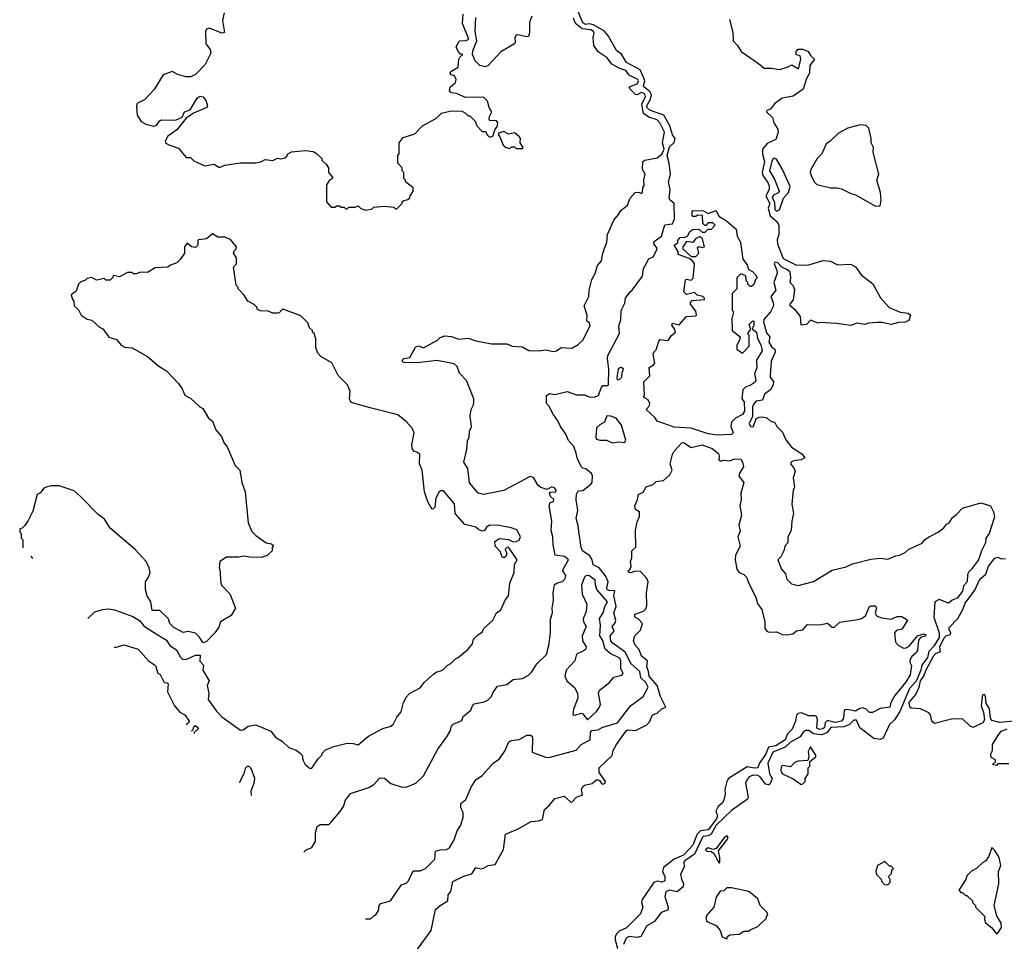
# Model space of a CAD drawing. Extents: x 1861455 to 2058065, y 200073 to 437907.
# Tile 8 of 256: x 1901820 to 1908176, y 276935 to 282880. Entities that reach past the tile are written whole.
import ezdxf

# ---------------------------------------------------------------- set-up
doc = ezdxf.new("R2010")
doc.units = 0

msp = doc.modelspace()

# ---------------------------------------------------------------- linework, layer by layer
at = {"layer": '0CON05XD'}
for points in [[(1903140, 282925), (1903128.8, 282875), (1903142.5, 282797.5), (1903125, 282794.2), (1903045, 282825.8), (1903025, 282820), (1903020, 282805), (1903020.8, 282725), (1903049.2, 282689.2), (1903053.3, 282665), (1903018, 282592), (1902955, 282527.1), (1902925, 282511.1), (1902895, 282511.4), (1902845, 282523.8), (1902805, 282546.7), (1902745.9, 282524.1), (1902688.8, 282431.2), (1902625.9, 282364.1), (1902585, 282343.3), (1902576.7, 282335), (1902575, 282320), (1902578.8, 282265), (1902605, 282223.3), (1902635, 282206.2), (1902686.1, 282193.9), (1902705, 282200), (1902721.8, 282228.2), (1902734.6, 282235.4), (1902825, 282233.3), (1902868, 282252), (1902883.8, 282285), (1902921.2, 282298.8), (1902964.7, 282375.3), (1902985, 282388.1), (1903005, 282383.8), (1903023.8, 282355), (1903032.5, 282325), (1903027.5, 282315), (1902941.7, 282278.3), (1902893.8, 282246.2), (1902835, 282170), (1902773.6, 282126.4), (1902760, 282095), (1902763.6, 282083.6), (1902783.3, 282073.3), (1902845, 282052.5), (1902895, 281992.5), (1902921.7, 281991.7), (1902945, 281970), (1903015, 281937.5), (1903075, 281947.5), (1903105, 281930), (1903115, 281930), (1903145, 281942.5), (1903245, 281956.2), (1903345, 281957.5), (1903376.4, 281963.6), (1903405, 281977.5), (1903455, 281972.5), (1903485, 281987.5), (1903505, 281982.5), (1903531.7, 281988.3), (1903545, 282000), (1903550, 282015), (1903575, 282027.5), (1903665, 282037.5), (1903715, 282030), (1903737, 282017), (1903770, 281985), (1903770, 281975), (1903799.3, 281949.3)], [(1903799.3, 281949.3), (1903812.5, 281925), (1903813.8, 281893.8), (1903840, 281865), (1903840, 281855), (1903820, 281845), (1903800, 281815), (1903800, 281705), (1903831.7, 281671.7), (1903855, 281670), (1903865, 281680), (1903885, 281680), (1903895, 281670), (1903915, 281670), (1903925, 281660), (1903935, 281660), (1903945, 281670), (1903985, 281670), (1904005, 281680), (1904023, 281663), (1904055, 281652.5), (1904095, 281660), (1904105, 281670), (1904175, 281677.5), (1904235, 281670), (1904245, 281660), (1904255, 281660), (1904290, 281695), (1904290, 281705), (1904300, 281715), (1904325, 281720), (1904338.3, 281731.7), (1904340, 281745), (1904360, 281775), (1904360, 281795), (1904310, 281835), (1904310, 281845), (1904300, 281855), (1904300, 281895), (1904290, 281905), (1904290, 281925), (1904260, 281955), (1904260, 282005), (1904270, 282015), (1904270, 282085), (1904295, 282120), (1904370, 282145), (1904420, 282195), (1904510, 282245), (1904543, 282277), (1904605, 282292.5), (1904675, 282290), (1904697, 282277), (1904715, 282260), (1904725, 282260), (1904760, 282225), (1904770, 282195), (1904805, 282160), (1904828.3, 282158.3), (1904835, 282140), (1904853, 282123), (1904875, 282130), (1904890, 282175), (1904901.7, 282188.3), (1904907.5, 282215), (1904897, 282227), (1904855, 282230), (1904850, 282235), (1904853, 282257), (1904867.5, 282285), (1904850, 282315), (1904840, 282355), (1904815, 282380), (1904698.3, 282378.3), (1904640, 282405), (1904605, 282408.8), (1904595, 282422.5), (1904598, 282445), (1904632.9, 282475), (1904638.2, 282495), (1904627.5, 282517.5), (1904604.6, 282524.6), (1904598.1, 282535), (1904604, 282546), (1904650.2, 282575), (1904654.5, 282625), (1904660.5, 282639.5), (1904680, 282655), (1904672.9, 282657.1), (1904665, 282658), (1904650, 282675), (1904638.1, 282705), (1904660, 282745), (1904702.9, 282747.1), (1904718.8, 282755), (1904679, 282855), (1904683.4, 282916.6)], [(1904053.6, 277078.1), (1904055, 277080), (1904085, 277080), (1904105, 277100), (1904120, 277105), (1904137, 277133), (1904140, 277165), (1904151.7, 277178.3), (1904213, 277197), (1904285, 277300), (1904297, 277303), (1904315, 277310), (1904330, 277325), (1904353, 277377), (1904365, 277390), (1904405, 277390), (1904440, 277405), (1904500, 277465), (1904503.3, 277516.7), (1904533.9, 277526.1), (1904575, 277526.7), (1904595, 277537.5), (1904625, 277590), (1904643, 277647), (1904667.5, 277685), (1904682.5, 277735), (1904682.5, 277765), (1904667, 277797), (1904667.5, 277825), (1904700.7, 277849.3), (1904737.3, 277932.7), (1904764.4, 277975.6), (1904805, 278003.8), (1904876.7, 278085), (1904917.3, 278112.7), (1904953.8, 278165), (1904977.7, 278222.3), (1904995, 278230), (1905045, 278236.2), (1905094.2, 278265.8), (1905116.7, 278265), (1905127.3, 278257.3), (1905130, 278245), (1905127.5, 278155), (1905215, 278122), (1905235, 278120), (1905412.4, 278167.6), (1905445.4, 278204.6), (1905501.9, 278235), (1905505.6, 278285), (1905513.1, 278295), (1905551.2, 278298.8), (1905585, 278317.3), (1905679.4, 278345), (1905762.5, 278455), (1905845.4, 278514.6), (1905876.2, 278575), (1905861, 278605), (1905829.4, 278635), (1905822.9, 278675), (1905768.2, 278725), (1905729.3, 278799.3), (1905648, 278858), (1905635, 278874), (1905632.7, 278905), (1905657.8, 278935), (1905644, 278965), (1905665, 278990), (1905669.3, 279005), (1905654.3, 279054.3), (1905670.9, 279095), (1905655.8, 279165), (1905662, 279195), (1905625, 279197.5), (1905613.3, 279205), (1905610, 279215), (1905619.1, 279255), (1905602, 279292), (1905561.1, 279345), (1905522.8, 279362.8), (1905516.1, 279396.1), (1905500.7, 279420.7), (1905453.5, 279455), (1905444.3, 279475), (1905428.8, 279578.8), (1905426, 279615), (1905412, 279665), (1905424, 279714), (1905412.7, 279782.7), (1905415, 279820), (1905425, 279840), (1905455, 279843.3), (1905506.9, 279883.1), (1905514.5, 279895.5), (1905517.8, 279937.8), (1905512.1, 279952.1), (1905475, 279983.8), (1905455, 279987.5), (1905447.5, 279995), (1905420, 280045), (1905412.5, 280085), (1905396.1, 280126.1), (1905362.5, 280165), (1905346.1, 280206.1), (1905310, 280255), (1905293.6, 280293.6), (1905263.3, 280335), (1905235, 280390), (1905220, 280405), (1905220, 280455), (1905240.7, 280469.3), (1905275, 280462.5), (1905355, 280480.8), (1905415, 280459.4), (1905465, 280460), (1905496.4, 280446.4), (1905527.5, 280445), (1905556.7, 280455), (1905572.5, 280505), (1905585, 280520), (1905615, 280520), (1905620, 280525), (1905622.5, 280625), (1905613.8, 280695), (1905616.7, 280715), (1905692.5, 280855), (1905686.7, 280905), (1905700, 280945), (1905702, 281005), (1905727.3, 281052.7), (1905730.8, 281085), (1905760, 281125), (1905774.5, 281135.5), (1905841.2, 281225), (1905846, 281275), (1905881.7, 281338.3), (1905909.5, 281350.5), (1905932.5, 281395), (1905935, 281407.5), (1905914.3, 281435), (1905915, 281450), (1905962.2, 281485), (1905983.6, 281556.3), (1906035, 281562.9), (1906046.9, 281595), (1906045.5, 281695), (1906017.5, 281717.5), (1906012.3, 281732.3), (1906018.1, 281785), (1906009.2, 281835), (1906021.4, 281885), (1906013.2, 281955), (1905999.5, 282005), (1906015, 282059.2), (1906045, 282087.5), (1906050.6, 282115), (1906035, 282137.5), (1906015.8, 282195.8), (1905977.5, 282265), (1905885, 282297.5), (1905869.4, 282315), (1905868.2, 282325), (1905893.1, 282366.9), (1905897.6, 282395), (1905887.4, 282417.4), (1905851.9, 282445), (1905847.9, 282455), (1905856.2, 282485), (1905845.6, 282515), (1905825, 282558), (1905738.1, 282605), (1905705, 282658.9), (1905672.2, 282682.2), (1905620.5, 282775), (1905595, 282806.9), (1905525, 282847.8), (1905495, 282853.5), (1905475, 282849), (1905455, 282860), (1905420.4, 282945)], [(1903654.4, 277509.4), (1903670, 277525), (1903705, 277540), (1903729.3, 277580.7), (1903730, 277635), (1903740, 277675), (1903760.7, 277689.3), (1903815, 277687.5), (1903829.3, 277700.7), (1903888.3, 277771.7), (1903910, 277805), (1903923.3, 277845), (1903955, 277887.5), (1904073.6, 277926.4), (1904105, 277947.5), (1904143.6, 277986.4), (1904155, 277990), (1904175, 277987.5), (1904215, 277952.5), (1904281.7, 277931.7), (1904315, 277930), (1904377.5, 277955), (1904427.3, 278002.7), (1904518.8, 278175), (1904576.7, 278255), (1904600, 278295), (1904607.5, 278325), (1904617.5, 278335), (1904675, 278360), (1904682.5, 278385), (1904732.5, 278425), (1904742.5, 278455), (1904753.9, 278466.1), (1904819.3, 278480.7), (1904845, 278492.5), (1904866.1, 278513.9), (1904875, 278537.5), (1904905, 278580), (1904965, 278592.5), (1905005, 278623.3), (1905065, 278630), (1905105, 278652.5), (1905126.1, 278673.9), (1905157.5, 278725), (1905220, 278785), (1905236.1, 278843.9), (1905246.2, 278925), (1905246.4, 279013.6), (1905260, 279055), (1905256.7, 279085), (1905266.7, 279135), (1905263, 279183), (1905273.3, 279235), (1905284.5, 279245.5), (1905325, 279256.5), (1905342.1, 279275), (1905345.5, 279295), (1905327.1, 279325), (1905327.5, 279335), (1905363.1, 279395), (1905336.9, 279416.9), (1905276.1, 279426.1), (1905263, 279493), (1905260.8, 279545), (1905251.4, 279585), (1905254.2, 279645), (1905238, 279745), (1905244, 279766), (1905265, 279771.2), (1905268.8, 279785), (1905246.7, 279805), (1905240, 279825), (1905245, 279832.5), (1905280, 279835), (1905282.9, 279845), (1905275, 279859.2), (1905255, 279866.9), (1905225, 279848.8), (1905185, 279862), (1905165.9, 279875.9), (1905136.4, 279926.4), (1905115, 279932.5), (1904945, 279843.3), (1904815, 279817.5), (1904780, 279825), (1904723, 279893), (1904712.5, 279985), (1904687.5, 280025), (1904707, 280107), (1904710, 280165), (1904722.5, 280185), (1904723.3, 280225), (1904736.4, 280253.6), (1904727.5, 280325), (1904733.6, 280366.4), (1904750, 280395), (1904752.5, 280415), (1904752.5, 280435), (1904703.6, 280553.6), (1904659.3, 280599.3), (1904643.6, 280643.6), (1904625, 280660), (1904515, 280681.2), (1904385, 280666.7), (1904295, 280670), (1904290, 280685), (1904300, 280695), (1904338.3, 280701.7), (1904375, 280767.5), (1904395, 280776.7), (1904427, 280763), (1904517, 280813), (1904535, 280830), (1904565, 280840), (1904605, 280837.5), (1904655, 280820), (1904715, 280826.2), (1904765, 280808.6), (1904865, 280788.8), (1904965, 280790), (1905000, 280775), (1905065, 280770), (1905107, 280747), (1905173.9, 280743.9), (1905215, 280750), (1905265, 280740), (1905286.1, 280743.9), (1905315, 280766.7), (1905385, 280761.2), (1905425, 280784), (1905455, 280813.8), (1905502.5, 280905), (1905497.5, 280925), (1905480, 280935), (1905482.5, 280975), (1905463.8, 281035), (1905493.3, 281095), (1905496.7, 281135), (1905514, 281205), (1905535.9, 281244.1), (1905550, 281295), (1905576, 281325), (1905583.8, 281375), (1905611.2, 281445), (1905613.8, 281495), (1905655, 281587.5), (1905685.9, 281624.1), (1905700.5, 281649.5), (1905742.5, 281685), (1905761.7, 281728.3), (1905793.6, 281766.4), (1905817.5, 281767.5), (1905835, 281760), (1905840, 281765), (1905843, 281797), (1905851.7, 281808.3), (1905848, 281845), (1905857.5, 281885), (1905840, 281915), (1905841.9, 281965), (1905855.5, 281974.5), (1905935, 281989.5), (1905965, 282014), (1905980.2, 282045), (1905969.1, 282085), (1905981.7, 282155), (1905951.8, 282215), (1905935, 282234.7), (1905880.9, 282250.9), (1905846.1, 282276.1), (1905835.2, 282335), (1905859.6, 282385), (1905855, 282402.7), (1905835, 282411.7), (1905805, 282396.2), (1905795, 282397.3), (1905757.7, 282435), (1905754.5, 282445), (1905760.6, 282449.4), (1905805, 282467.1), (1905814.6, 282485), (1905811.1, 282495), (1905755, 282522.2), (1905732.2, 282552.2), (1905694.6, 282564.6), (1905643.3, 282593.3), (1905611.6, 282635), (1905554, 282674), (1905526.6, 282715), (1905521.3, 282765), (1905528.8, 282795), (1905525, 282805.3), (1905506, 282815), (1905451.5, 282821.5), (1905408.9, 282855), (1905395, 282890.8)], [(1905125, 282902.7), (1905110, 282865), (1905111.3, 282795), (1905105, 282772.9), (1905091.1, 282768.9), (1905035, 282783.6), (1905025, 282781.1), (1905016.4, 282765), (1905019.4, 282735), (1905014.4, 282725.6), (1904926.5, 282673.5), (1904845, 282584), (1904825, 282576.7), (1904790, 282585), (1904760, 282615), (1904743.8, 282655), (1904745, 282680), (1904771.2, 282745), (1904760, 282805), (1904763.8, 282895)], [(1906401.7, 282881.7), (1906423, 282797), (1906426.7, 282745), (1906453.8, 282715), (1906476.7, 282675), (1906588.8, 282598.8), (1906625, 282566.7), (1906672.3, 282567.7), (1906725, 282560), (1906775, 282573.3), (1906805, 282590), (1906847.5, 282562.5), (1906862.5, 282625), (1906858.3, 282648.3), (1906833, 282653), (1906833.3, 282675), (1906845, 282690), (1906875, 282690), (1906910, 282675), (1906927, 282647), (1906950, 282625), (1906920, 282585), (1906917.5, 282535), (1906898.3, 282501.7), (1906877.7, 282432.3), (1906813.9, 282386.1), (1906742.5, 282375), (1906691.7, 282338.3), (1906665.9, 282304.1), (1906642.5, 282295), (1906640, 282285), (1906679.1, 282249.1), (1906687.8, 282215), (1906714.4, 282175), (1906717.1, 282155), (1906701.6, 282108.4), (1906645, 282081.5), (1906615.5, 282045), (1906614, 282014), (1906628.4, 281965), (1906612.4, 281895), (1906617.7, 281875), (1906649.7, 281829.7), (1906657.4, 281807.4), (1906657.2, 281785), (1906635.8, 281745), (1906661.4, 281695), (1906651.3, 281665), (1906663.6, 281615), (1906708.1, 281578.1), (1906719.7, 281555), (1906721.5, 281495), (1906710.2, 281459.8), (1906711.2, 281435), (1906749.3, 281339.3), (1906835, 281297.5), (1906915, 281300), (1907005, 281327.5), (1907055, 281322.5), (1907098.3, 281298.3), (1907185, 281302.5), (1907216.4, 281286.4), (1907252.5, 281235), (1907326.4, 281176.4), (1907377, 281087), (1907433.6, 281023.6), (1907504, 280994), (1907539.3, 280989.3)], [(1905065, 282050), (1905070, 282055), (1905050, 282085), (1905052.5, 282115), (1905045, 282127.5), (1905015, 282150), (1904975, 282142.5), (1904945, 282160), (1904911.7, 282148.3), (1904910, 282135), (1904920, 282125), (1904941.7, 282071.7), (1904960, 282055), (1904985, 282050), (1904995, 282060), (1905015, 282060), (1905025, 282050), (1905065, 282050)], [(1907345, 281677.5), (1907375, 281680), (1907380, 281715), (1907376.7, 281765), (1907353.8, 281845), (1907366.7, 281885), (1907330, 282025), (1907332.5, 282055), (1907317.5, 282085), (1907317.5, 282115), (1907301.7, 282181.7), (1907285, 282197.5), (1907245, 282202.5), (1907165, 282180), (1907105, 282147.5), (1907050, 282095), (1907025, 282080), (1906997.5, 282015), (1906967.5, 281985), (1906927.5, 281915), (1906923.3, 281895), (1906930, 281875), (1906947.5, 281835), (1906966.4, 281816.4), (1907055, 281796), (1907095, 281796), (1907125, 281788.8), (1907185, 281758.8), (1907215, 281751.2), (1907345, 281677.5)], [(1906705, 281645.7), (1906725, 281654.2), (1906750.7, 281729.3), (1906781.9, 281765), (1906794, 281805), (1906743.6, 281913.6), (1906705, 281980), (1906685, 281987.5), (1906675, 281967.5), (1906661.1, 281905), (1906692.3, 281852.3), (1906721.9, 281775), (1906716.2, 281763.8), (1906685, 281748.6), (1906678.1, 281735), (1906691.6, 281701.6), (1906695.7, 281655), (1906705, 281645.7)], [(1906325, 280199.4), (1906265, 280209.4), (1906155, 280245.8), (1906045, 280250.8), (1905935, 280290), (1905920, 280315), (1905863.3, 280365), (1905882.7, 280387.3), (1905887.5, 280405), (1905877.9, 280427.9), (1905847.5, 280445), (1905852.5, 280455), (1905850, 280545), (1905887, 280583), (1905883, 280637), (1905909.3, 280650.7), (1905920, 280665), (1905908.3, 280721.7), (1905912.5, 280735), (1905929.5, 280750.5), (1905945, 280807.5), (1905955, 280817.5), (1906005, 280810), (1906027, 280843), (1906052.5, 280865), (1906047, 280887), (1906030.7, 280910.7), (1906035, 280922.5), (1906077, 280913), (1906125, 280966), (1906185, 280970), (1906190, 280975), (1906185, 281000), (1906150, 281045), (1906150, 281055), (1906161.7, 281068.3), (1906240, 281075), (1906240, 281085), (1906230, 281095), (1906193, 281103), (1906175, 281120), (1906125, 281107.5), (1906106.7, 281125), (1906117, 281203), (1906125, 281207.5), (1906155, 281200), (1906167, 281213), (1906176.2, 281305), (1906164.2, 281324.2), (1906140.8, 281340.8), (1906070, 281365), (1906070, 281385), (1906043.8, 281425), (1906068.3, 281441.7), (1906067.5, 281455), (1906082.5, 281475), (1906115, 281477.5), (1906133.6, 281486.4), (1906147, 281513), (1906165, 281527.5), (1906205, 281530), (1906225, 281510), (1906245, 281510), (1906265, 281530), (1906285, 281530), (1906310, 281555), (1906295, 281570), (1906265, 281570), (1906248.3, 281551.7), (1906241.7, 281551.7), (1906230, 281565), (1906228.3, 281618.3), (1906195, 281620), (1906185, 281610), (1906165, 281610), (1906160, 281615), (1906160, 281645), (1906165, 281650), (1906235, 281647.5), (1906265, 281630), (1906315, 281650), (1906333.6, 281613.6), (1906383, 281583), (1906445, 281530), (1906452.5, 281485), (1906472.5, 281445), (1906487.5, 281335), (1906515, 281300), (1906521.7, 281271.7), (1906550, 281255), (1906570, 281235), (1906580, 281215), (1906570, 281205), (1906558.3, 281171.7), (1906545, 281160), (1906535, 281160), (1906520, 281175), (1906520, 281185), (1906510, 281195), (1906508.3, 281228.3), (1906475, 281240), (1906450, 281215), (1906450, 281145), (1906420, 281115), (1906420, 281005), (1906427.5, 280995), (1906417, 280953), (1906420, 280875), (1906470, 280835), (1906467, 280813), (1906448.3, 280781.7), (1906450, 280755), (1906485, 280730), (1906530, 280775), (1906530, 280845), (1906520, 280855), (1906540, 280885), (1906530, 280915), (1906551.7, 280938.3), (1906560, 280935), (1906560, 280905), (1906551.7, 280898.3), (1906550, 280885), (1906576.7, 280865), (1906583, 280823), (1906605, 280782.5), (1906612, 280745), (1906577, 280683), (1906578, 280635), (1906562.5, 280595), (1906572.5, 280555), (1906567.3, 280542.7), (1906535, 280520), (1906507.5, 280512.5), (1906488.3, 280491.7), (1906482.5, 280435), (1906495.8, 280415), (1906498.9, 280355), (1906485, 280334.3), (1906441.2, 280308.8), (1906415.9, 280284.1), (1906411.2, 280255), (1906426.7, 280215), (1906415, 280204.2), (1906325, 280199.4)], [(1902259.6, 279018.2), (1902305, 279060), (1902355, 279075.8), (1902395, 279079.4), (1902432.4, 279072.4), (1902549.7, 279029.7), (1902594.1, 279004.1), (1902620.3, 278970.3), (1902655, 278947.5), (1902767.7, 278877.7), (1902786, 278845), (1902835, 278813.3), (1902852.7, 278772.7), (1902872.4, 278752.4), (1902900, 278755), (1902955, 278781.1), (1902985, 278780), (1902983, 278743), (1903006.4, 278716.4), (1903002.5, 278685), (1903042.5, 278615), (1903030, 278585), (1903040, 278535), (1903036.2, 278495), (1903089.7, 278419.7), (1903125, 278382), (1903245, 278297.5), (1903261.7, 278298.3), (1903295, 278322.5), (1903345, 278332.5), (1903440.7, 278290.7), (1903472.3, 278252.3), (1903516.7, 278225), (1903557.5, 278185), (1903605, 278168.8), (1903629.5, 278149.5), (1903642.5, 278135), (1903647.5, 278105), (1903662.5, 278075), (1903695, 278050), (1903705, 278052.5), (1903747, 278113), (1903770, 278135), (1903770, 278145), (1903795, 278170), (1903848.3, 278191.7), (1903935, 278212.5), (1903971.7, 278211.7), (1904005, 278202.5), (1904071.2, 278258.8), (1904165, 278308.8), (1904216.1, 278323.9), (1904233, 278337), (1904255, 278380), (1904282.5, 278415), (1904297.5, 278475), (1904317, 278513), (1904337, 278533), (1904405, 278570), (1904433.6, 278606.4), (1904490.7, 278659.3), (1904508.3, 278671.7), (1904550, 278685), (1904580, 278715), (1904603, 278727), (1904635, 278760), (1904650, 278765), (1904715, 278820), (1904742.5, 278855), (1904750, 278885), (1904777, 278913), (1904805, 278930), (1904817, 278953), (1904873.6, 279006.4), (1904897, 279053), (1904926.4, 279073.6), (1904953.3, 279135), (1904975.9, 279164.1), (1904983.3, 279245), (1905012.5, 279315), (1905014.2, 279365), (1905031.2, 279395), (1904975, 279476.7), (1904964.3, 279475.7), (1904954.2, 279465), (1904964, 279435), (1904955.4, 279414.6), (1904945, 279409.2), (1904934.6, 279414.6), (1904920.7, 279450.7), (1904889.2, 279485), (1904886.4, 279513.6), (1904916.4, 279533.6), (1904976.4, 279526.4), (1905005, 279512.5), (1905025, 279513.3), (1905045, 279522.5), (1905052.5, 279545), (1905029.3, 279589.3), (1904993, 279603), (1904915, 279616.7), (1904855, 279618.8), (1904833.6, 279606.4), (1904820, 279585), (1904805, 279581.2), (1904781.7, 279591.7), (1904765, 279607.5), (1904693.6, 279623.6), (1904631.6, 279695), (1904626.7, 279756.7), (1904555, 279841.3), (1904537.9, 279842.1), (1904528.6, 279835), (1904506.6, 279793.4), (1904500, 279735), (1904486.7, 279723.3), (1904480, 279725), (1904455, 279770), (1904433.3, 279835), (1904418.8, 279975), (1904401.2, 280015), (1904402.5, 280075), (1904388.3, 280088.3), (1904365, 280096.7), (1904353.9, 280113.9), (1904352.3, 280137.7), (1904366.7, 280215), (1904352.5, 280245), (1904316.4, 280286.4), (1904260.7, 280330.7), (1904083, 280377), (1903960.7, 280410.7), (1903950, 280435), (1903953.3, 280485), (1903936.7, 280525), (1903876.7, 280585), (1903835.9, 280665.9), (1903765, 280707.5), (1903745, 280730), (1903732.5, 280765), (1903731.7, 280821.7), (1903720, 280855), (1903710, 280865), (1903710, 280875), (1903691.7, 280891.7), (1903680, 280925), (1903635, 280970), (1903525, 281010), (1903515, 281010), (1903495, 280990), (1903485, 280987.5), (1903455, 280987.5), (1903425, 281000), (1903373, 281003), (1903355, 281010), (1903350, 281025), (1903333, 281043), (1903293.6, 281063.6), (1903266.4, 281106.4), (1903230, 281145), (1903230, 281155), (1903218.3, 281168.3), (1903200, 281285), (1903220, 281305), (1903220, 281345), (1903200, 281375), (1903205, 281390), (1903218.3, 281401.7), (1903220, 281415), (1903181.7, 281461.7), (1903145, 281477.5), (1903098.3, 281478.3), (1903065, 281500), (1903025, 281467.5), (1902975, 281460), (1902970, 281455), (1902970, 281425), (1902955, 281410), (1902930, 281415), (1902901.7, 281438.3), (1902884, 281415), (1902883.3, 281375), (1902855, 281332.5), (1902835, 281312.5), (1902793, 281297), (1902777, 281283), (1902695, 281280), (1902645, 281250), (1902598.3, 281251.7), (1902575, 281240), (1902555, 281240), (1902545, 281250), (1902515, 281250), (1902465, 281222.5), (1902425, 281230), (1902420, 281215), (1902405, 281200), (1902375, 281200), (1902365, 281210), (1902315, 281200), (1902285, 281217.5), (1902255, 281210), (1902245, 281200), (1902215, 281190), (1902200, 281175), (1902185, 281130), (1902152.5, 281105), (1902160, 281075), (1902170, 281065), (1902172.5, 281035), (1902199.3, 281009.3), (1902217.5, 280975), (1902255, 280947.5), (1902285, 280942.5), (1902335, 280896.7), (1902355.9, 280885.9), (1902395, 280832.5), (1902445, 280817.5), (1902475, 280780), (1902498.3, 280768.3), (1902545, 280762.5), (1902645, 280707.5), (1902717.5, 280645), (1902767.5, 280615), (1902845, 280532.5), (1902868.3, 280498.3), (1902885, 280457.5), (1902925, 280437.5), (1902983.6, 280383.6), (1903003, 280373), (1903039.3, 280309.3), (1903065, 280290), (1903086.7, 280235), (1903122, 280192), (1903139.3, 280149.3), (1903160, 280125), (1903211.2, 280005), (1903241.2, 279975), (1903254, 279895), (1903276, 279835), (1903293.8, 279635), (1903317.7, 279577.7), (1903345, 279553.3), (1903410, 279505), (1903445, 279500), (1903458.3, 279488.3), (1903450, 279475), (1903450, 279455), (1903417, 279423), (1903379.3, 279410.7), (1903305, 279412.5), (1903265, 279420), (1903235, 279412.5), (1903155, 279412.5), (1903112.5, 279385), (1903107.5, 279345), (1903113, 279333), (1903117.5, 279245), (1903125, 279230), (1903177, 279177), (1903212.5, 279085), (1903185, 279037.5), (1903116.2, 278995), (1903105, 278962.5), (1903080, 278925), (1903025, 278870), (1903005, 278860), (1902979.5, 278899.5), (1902955, 278923.1), (1902907.5, 278932.5), (1902875, 278927.5), (1902815, 278960), (1902790, 278985), (1902780, 279015), (1902725, 279070), (1902675, 279070), (1902667.5, 279125), (1902643, 279163), (1902632.5, 279205), (1902632.5, 279255), (1902652.5, 279285), (1902662.5, 279315), (1902656.7, 279345), (1902636.7, 279385), (1902565, 279463.3), (1902405, 279601.2), (1902368.3, 279658.3), (1902325, 279691.2), (1902212.5, 279805), (1902170.7, 279840.7), (1902075, 279873.3), (1902025, 279872.5), (1901990, 279865), (1901973.6, 279856.4), (1901955, 279827.5), (1901933.6, 279816.4), (1901905, 279710), (1901875, 279650), (1901853, 279617), (1901835, 279600), (1901820, 279595), (1901820, 279575), (1901830, 279565), (1901830, 279535), (1901840, 279525), (1901840, 279473.9)], [(1906185, 281353.3), (1906203.3, 281375), (1906195, 281410), (1906205, 281417.5), (1906225, 281410), (1906240, 281415), (1906227, 281467), (1906211.7, 281481.7), (1906182.3, 281467.7), (1906165, 281442.5), (1906125, 281450), (1906100, 281415), (1906101.7, 281401.7), (1906153.8, 281353.8), (1906185, 281353.3)], [(1907539.3, 280989.3), (1907555, 280987.5), (1907570, 280975), (1907559.3, 280940.7), (1907535, 280930), (1907493.6, 280926.4), (1907445, 280913.3), (1907385, 280926.7), (1907355, 280926.7), (1907298.3, 280921.7), (1907275, 280913.3), (1907225, 280922.5), (1907185, 280907.5), (1907095, 280920), (1906985, 280927.5), (1906975, 280923.3), (1906925, 280942.5), (1906900, 280915), (1906865, 280910), (1906860, 280965), (1906830, 281005), (1906794.6, 281035), (1906794.6, 281045), (1906815.7, 281074.3), (1906824.2, 281135), (1906815, 281160.6), (1906792.9, 281185), (1906798, 281215), (1906792.6, 281252.6), (1906776.9, 281266.9), (1906738.8, 281285), (1906715, 281312.5), (1906695, 281316), (1906690, 281305), (1906708.1, 281265), (1906710.3, 281245), (1906687.4, 281185), (1906700.2, 281135), (1906669.7, 281095), (1906683.9, 281055), (1906685, 281033.8), (1906666.6, 280995), (1906623.9, 280946.1), (1906620.8, 280930.8), (1906641.1, 280861.1), (1906662, 280835), (1906655, 280800.8), (1906675, 280767.1), (1906695.7, 280755.7), (1906695.9, 280735.9), (1906671.8, 280678.2), (1906664.1, 280585), (1906664.7, 280574.7), (1906685.6, 280545.6), (1906682.9, 280525), (1906666.5, 280493.5), (1906626.9, 280465), (1906615, 280426.2), (1906575, 280420), (1906560.4, 280405), (1906551.1, 280385), (1906550, 280320), (1906528.8, 280275), (1906537.5, 280255), (1906555, 280253.3), (1906573.3, 280305), (1906593.5, 280316.5), (1906615, 280319.4), (1906642.7, 280312.7), (1906665, 280293.3), (1906695, 280282.5), (1906707.5, 280255), (1906745, 280220), (1906765, 280170), (1906802.3, 280122.3), (1906868.8, 280078.8), (1906887.5, 280055), (1906865, 280042), (1906815, 280033.8), (1906800, 280025), (1906796.7, 280015), (1906820, 279985), (1906826.7, 279965), (1906812.5, 279925), (1906822.5, 279865), (1906813.6, 279846.4), (1906803.8, 279755), (1906816.2, 279695), (1906803.3, 279645), (1906800, 279585), (1906777.5, 279545), (1906777.5, 279505), (1906760, 279485), (1906753.3, 279455), (1906732.5, 279415), (1906713.3, 279395), (1906737.5, 279335), (1906762.5, 279305), (1906771.7, 279271.7), (1906801.7, 279241.7), (1906845, 279231.2), (1906944.1, 279255.9), (1907065, 279328.8), (1907155, 279351.2), (1907195, 279370), (1907315, 279400), (1907375, 279406.7), (1907425, 279400), (1907475, 279422.5), (1907500, 279425), (1907535, 279442.5), (1907560, 279465), (1907645, 279502.5), (1907663.6, 279526.4), (1907690, 279545), (1907750, 279575), (1907785, 279602.5), (1907803.6, 279626.4), (1907820, 279635), (1907840.7, 279669.3), (1907869.3, 279690.7), (1907905, 279730), (1908025, 279763.3), (1908086.7, 279745), (1908106.7, 279705), (1908113, 279673), (1908077.3, 279565), (1908056.2, 279535), (1908054.5, 279505), (1908027.7, 279455), (1908009.3, 279395), (1907965.2, 279334.8), (1907944.1, 279315.9), (1907939.4, 279299.4), (1907936.8, 279255), (1907911.9, 279228.1), (1907905.2, 279194.8), (1907871.8, 279148.2), (1907838.8, 279135), (1907815, 279116), (1907755, 279140), (1907726.7, 279125), (1907720.6, 279025), (1907755.7, 278925), (1907755.6, 278895), (1907720.6, 278839.4), (1907688.8, 278805), (1907679.7, 278765), (1907643, 278717), (1907637.8, 278685), (1907606.1, 278613.9), (1907565, 278565.4), (1907501.6, 278418.4), (1907467.1, 278362.9), (1907435, 278334.4), (1907394.2, 278245.8), (1907375, 278236.2), (1907333.3, 278243.3), (1907242.3, 278312.3), (1907222.2, 278362.2), (1907205, 278361.2), (1907176.1, 278333.9), (1907139.4, 278319.4), (1907056.7, 278315), (1907029.4, 278280.6), (1906995, 278266.8), (1906945, 278272.5), (1906915, 278294.1), (1906895, 278294.7), (1906878, 278285), (1906858.9, 278255), (1906795, 278219.6), (1906762.4, 278187.6), (1906680.8, 278155), (1906649.6, 278085), (1906659.6, 278015), (1906677.1, 277985), (1906665, 277950), (1906655, 277943.3), (1906635, 277948.8), (1906599.2, 277995), (1906584, 278005), (1906555, 278007.8), (1906529.5, 277995), (1906512.9, 277975), (1906506, 277955), (1906522, 277865), (1906517.4, 277852.6), (1906415, 277778.1), (1906315.6, 277685), (1906284.2, 277625.8), (1906265, 277615.7), (1906229.6, 277610.4), (1906175, 277497.8), (1906114.6, 277455), (1906106.9, 277445), (1906108.9, 277415), (1906086, 277365), (1906091.2, 277335), (1906106, 277305), (1906102.7, 277287.3), (1906065, 277254.3), (1906015, 277265.3), (1905991.5, 277255), (1905984.3, 277225), (1906005.7, 277155), (1906004.3, 277135.7), (1905960, 277120), (1905917.7, 277062.3), (1905869.4, 277035), (1905829.4, 276965), (1905805, 276959.1), (1905755, 276965.2), (1905734.3, 276955.7), (1905718.6, 276915)], [(1905677.5, 280557.5), (1905695, 280560.8), (1905707.5, 280575), (1905708.8, 280605), (1905717.5, 280625), (1905705, 280636.7), (1905694.4, 280635.6), (1905683.3, 280625), (1905673.8, 280575), (1905677.5, 280557.5)], [(1905645, 280150), (1905687, 280157), (1905725, 280153.8), (1905733, 280167), (1905705.4, 280265.4), (1905669.4, 280309.4), (1905635, 280322.9), (1905610, 280325), (1905596, 280285), (1905565, 280267.5), (1905543.6, 280246.4), (1905540, 280185), (1905544.4, 280175), (1905565, 280167.3), (1905608.1, 280168.1), (1905645, 280150)], [(1904387.1, 276885), (1904476.2, 277003.8), (1904505, 277140), (1904535, 277166), (1904584.5, 277195.5), (1904586, 277234), (1904603.9, 277256.1), (1904615, 277320), (1904687.5, 277355), (1904738.9, 277371.1), (1904765, 277411.2), (1904795, 277402), (1904815, 277406), (1904845, 277423.3), (1904889.3, 277430.7), (1904942.1, 277527.9), (1904955, 277626.7), (1905032.7, 277657.3), (1905121.1, 277708.9), (1905168.9, 277711.1), (1905195, 277720.8), (1905207.5, 277785), (1905238.8, 277811.2), (1905275, 277856.8), (1905335, 277871.5), (1905375, 277834.4), (1905385, 277832.9), (1905415, 277865.5), (1905435, 277873.8), (1905452.7, 277877.3), (1905447.5, 277915), (1905455.8, 277934.2), (1905467, 277943), (1905515, 277954), (1905545, 277979.1), (1905561.8, 277971.8), (1905575, 277952), (1905585, 277949.2), (1905600, 277955), (1905602.5, 277965), (1905561.1, 278025), (1905560.5, 278055), (1905645.6, 278134.4), (1905650, 278165), (1905672.2, 278205), (1905735, 278292.5), (1905745, 278298.8), (1905795, 278295.8), (1905867.9, 278332.1), (1905885, 278350.8), (1905904.7, 278395.3), (1905935, 278406.4), (1905965, 278435.6), (1905990, 278445), (1905955.7, 278515), (1905935.5, 278585.5), (1905882.9, 278645), (1905880, 278675), (1905867.3, 278705), (1905871.9, 278745), (1905834.4, 278775), (1905818.3, 278818.3), (1905793.3, 278845), (1905782.5, 278875), (1905790, 278905), (1905828.3, 278941.7), (1905840, 278985), (1905815, 279012.5), (1905790, 279025), (1905790, 279045), (1905847.5, 279065), (1905861.2, 279078.8), (1905867.7, 279102.3), (1905867, 279183), (1905877.5, 279255), (1905867.5, 279275), (1905825, 279322.5), (1905788.3, 279321.7), (1905765, 279312.5), (1905752.5, 279315), (1905747.5, 279325), (1905760, 279335), (1905766.7, 279353.3), (1905763.3, 279385), (1905771.7, 279408.3), (1905772.5, 279455), (1905797, 279477), (1905794.2, 279585.8), (1905805, 279640), (1905820, 279675), (1905820, 279705), (1905795, 279720), (1905790, 279745), (1905807.5, 279785), (1905813.6, 279816.4), (1905845, 279832.5), (1905865, 279867.5), (1905908.3, 279881.7), (1905928.3, 279901.7), (1905975, 279907.5), (1906016.7, 279945), (1906032, 279975), (1906020, 280015), (1906034.5, 280075.5), (1906045, 280096.7), (1906095, 280150), (1906105, 280153.8), (1906155, 280120), (1906225, 280137.1), (1906290, 280115), (1906330.9, 280080.9), (1906335.8, 280065), (1906332.4, 280042.4), (1906341.5, 280031.5), (1906365, 280038.1), (1906405, 280034.6), (1906435, 280047.3), (1906474.3, 280044.3), (1906485.5, 280025.5), (1906492.2, 279995), (1906467.1, 279955), (1906463.2, 279935), (1906495.3, 279895.3), (1906474.4, 279825), (1906476.4, 279785), (1906468.2, 279745), (1906480, 279685), (1906461.3, 279618.7), (1906470.2, 279579.8), (1906455.3, 279545), (1906470.3, 279485), (1906441.8, 279425), (1906437.5, 279395), (1906450, 279335), (1906464.8, 279314.8), (1906495, 279301.8), (1906511.8, 279285), (1906528, 279238), (1906571.4, 279155), (1906582.5, 279115), (1906610.8, 279075), (1906629.5, 278995), (1906631.1, 278955), (1906643.1, 278935), (1906655, 278928.7), (1906705, 278932), (1906743.7, 278913.7), (1906775, 278911.6), (1906810.7, 278919.3), (1906835, 278938.2), (1906875.9, 278944.1), (1906905, 278978), (1906985, 278976.9), (1907035, 278986.7), (1907065, 278960.8), (1907075, 278959.2), (1907115, 278993.1), (1907230.9, 279010.9), (1907253.6, 279016.4), (1907280, 279035), (1907306.7, 279095), (1907315, 279100), (1907345, 279099.2), (1907350, 279085), (1907342.4, 279052.4), (1907348.2, 279038.2), (1907360.4, 279030.4), (1907385, 279021.5), (1907445, 279014), (1907485, 279030), (1907515, 279029.4), (1907549.7, 279009.7), (1907552, 279005), (1907515, 278949.4), (1907480.4, 278939.6), (1907468.1, 278925), (1907473.3, 278865), (1907493, 278843), (1907525, 278826.2), (1907542.3, 278827.7), (1907561.2, 278838.8), (1907615, 278905.8), (1907655, 278918.8), (1907667.5, 278915), (1907670, 278905), (1907635, 278893.8), (1907621.4, 278878.6), (1907615, 278810), (1907607.5, 278795), (1907578, 278772), (1907567.5, 278755), (1907566.8, 278736.8), (1907576, 278715), (1907567.5, 278655), (1907537.5, 278605), (1907469.1, 278520.9), (1907443.3, 278475), (1907437.5, 278445), (1907375, 278435.8), (1907325, 278411.1), (1907305, 278411.9), (1907283.3, 278433.3), (1907265, 278440.5), (1907242.7, 278437.3), (1907215, 278420), (1907185, 278425.5), (1907155, 278430), (1907142.9, 278425), (1907138.1, 278375), (1907125.7, 278355), (1907085, 278346.2), (1907035, 278360.4), (1907018.9, 278345), (1907014.5, 278315), (1907005, 278304.7), (1906985, 278300.7), (1906965, 278310), (1906970.8, 278365), (1906964.2, 278385), (1906955, 278390.5), (1906915, 278390.5), (1906865, 278407.8), (1906845, 278404.2), (1906835, 278393.3), (1906827.9, 278355), (1906807.5, 278302.5), (1906776, 278274), (1906760.8, 278235), (1906701.2, 278195), (1906652.8, 278187.2), (1906636, 278145), (1906596.5, 278085), (1906585.8, 278054.2), (1906562, 278052), (1906515, 278060.6), (1906396.4, 277985), (1906385.4, 277965), (1906372.6, 277915), (1906374.2, 277885), (1906365.3, 277845), (1906354, 277826), (1906328.7, 277805), (1906312.7, 277775), (1906323.8, 277745), (1906318.1, 277725), (1906265, 277653.3), (1906215, 277647.4), (1906193.5, 277626.6), (1906164.7, 277555), (1906105, 277491.1), (1906045.4, 277465), (1905975, 277410.8), (1905969.5, 277385), (1905985, 277352.5), (1905984.3, 277325.7), (1905965, 277315.8), (1905935, 277321.9), (1905914.4, 277315), (1905838, 277205), (1905834.8, 277185), (1905842.5, 277155), (1905827.1, 277112.9), (1905738.1, 277021.9), (1905690.3, 276999.7), (1905674, 276985), (1905664.3, 276965), (1905664.3, 276944.3), (1905678.5, 276888.5)], [(1901891, 279418.5), (1901895, 279417.5), (1901903, 279405.5)], [(1908240, 278355), (1908145, 278345.8), (1908095, 278358.8), (1908085.8, 278375), (1908081.2, 278435), (1908059.2, 278469.2), (1908053.8, 278515), (1908047.1, 278527.1), (1908037.5, 278525), (1908032.5, 278515), (1908025.7, 278455), (1908041.2, 278411.2), (1908047.1, 278362.9), (1908036.7, 278345), (1907975, 278313.8), (1907955, 278323.3), (1907905, 278370), (1907835, 278368), (1907725, 278340), (1907708.6, 278355), (1907698.5, 278395), (1907688, 278408), (1907635, 278433.8), (1907575, 278438.6), (1907565.4, 278445.4), (1907562.2, 278475), (1907605, 278528.2), (1907627.1, 278575), (1907634.2, 278615.8), (1907656.3, 278645), (1907669, 278681), (1907720.5, 278779.5), (1907735, 278792.7), (1907764, 278805), (1907758.8, 278835), (1907787.5, 278892.5), (1907802.6, 278907.4), (1907827.6, 278915), (1907831.2, 278925), (1907819.1, 278945), (1907820, 278960), (1907875, 279017.5), (1907908.8, 279075), (1907923.2, 279116.8), (1907985, 279200), (1908018.8, 279271.2), (1908056.8, 279303.2), (1908074.6, 279355), (1908115, 279406.7), (1908135, 279412.5), (1908155, 279403.3), (1908183.6, 279403.6)], [(1905485, 278363.3), (1905542.7, 278417.3), (1905562, 278445), (1905570, 278465), (1905556, 278535), (1905562, 278555), (1905625, 278601.4), (1905655, 278640), (1905707.1, 278652.9), (1905716.4, 278663.6), (1905699.5, 278695), (1905700.6, 278745), (1905695, 278760.5), (1905631.4, 278791.4), (1905599.9, 278819.9), (1905583.6, 278875), (1905565.9, 278905), (1905568.8, 278975), (1905563.1, 279016.9), (1905587.3, 279055), (1905597.5, 279095), (1905614.5, 279125), (1905544.6, 279205), (1905536, 279234), (1905535.4, 279265.4), (1905495, 279293.8), (1905475, 279293.3), (1905465, 279283.3), (1905447.1, 279235), (1905451.5, 279175), (1905480.9, 279110.9), (1905477.6, 279062.4), (1905458, 279015), (1905459.6, 278995), (1905477.3, 278965), (1905451.6, 278905), (1905454, 278874), (1905476, 278834), (1905472.3, 278817.7), (1905460.6, 278809.4), (1905415, 278787.5), (1905403.8, 278745), (1905347.5, 278685), (1905338, 278645), (1905352, 278615), (1905402.3, 278572.3), (1905420, 278535), (1905423.3, 278505), (1905395, 278430), (1905390, 278395), (1905403.3, 278393.3), (1905445, 278406.7), (1905455, 278402.5), (1905485, 278363.3)], [(1902430.5, 278832.7), (1902445, 278832.5), (1902495, 278847.5), (1902585, 278818.8), (1902651.2, 278745), (1902696.2, 278715), (1902712.5, 278665), (1902726.1, 278656.1), (1902752.5, 278605), (1902771.7, 278601.7), (1902777.5, 278595), (1902773.3, 278545), (1902818.8, 278455), (1902852.9, 278412.9), (1902885.5, 278395.5), (1902913.3, 278355), (1902910, 278345), (1902893.8, 278330.9)], [(1902928.5, 278293.5), (1902939.5, 278300.5), (1902945, 278320), (1902955, 278327.5), (1902971.7, 278311.7), (1902972.5, 278305), (1902947, 278283), (1902945.8, 278274.8)], [(1908205, 278080), (1908135, 278080), (1908125, 278070), (1908100, 278075), (1908118.3, 278091.7), (1908120, 278105), (1908091.7, 278121.7), (1908090, 278145), (1908100, 278165), (1908100, 278205), (1908130, 278255), (1908155, 278290), (1908195, 278306.7)], [(1906865, 277947.5), (1906875, 277950), (1906890, 277965), (1906890, 277985), (1906910, 278015), (1906910, 278055), (1906920, 278065), (1906920, 278095), (1906958.8, 278125), (1906960, 278135), (1906925, 278190), (1906910.7, 278159.3), (1906913.3, 278125), (1906908.3, 278101.7), (1906845, 278097.5), (1906825, 278090), (1906795, 278060), (1906745, 278070), (1906735, 278060), (1906734.4, 278035), (1906744.3, 278015), (1906812.7, 277982.7), (1906865, 277947.5)], [(1903316.3, 277874.6), (1903313.3, 277905), (1903333.8, 277955), (1903338, 277985), (1903315, 278050), (1903301.7, 278061.7), (1903288.3, 278061.7), (1903275, 278050), (1903267.5, 278015), (1903240, 277965), (1903239.4, 277957.6)], [(1906335, 277440), (1906340, 277445), (1906340, 277475), (1906330.7, 277519.3), (1906382.5, 277585), (1906392.5, 277605), (1906386.4, 277616.4), (1906365, 277600), (1906316.7, 277533.3), (1906295, 277528), (1906265, 277538), (1906247.5, 277525), (1906255, 277517.5), (1906285, 277513.3), (1906301.7, 277501.7), (1906335, 277440)], [(1908125, 276982.5), (1908135, 276986.7), (1908158.6, 277025), (1908155, 277052.5), (1908128.3, 277098.3), (1908111.2, 277165), (1908141.2, 277305), (1908137.5, 277385), (1908154.5, 277425), (1908142.9, 277475), (1908115, 277520), (1908095, 277540), (1908076.7, 277485), (1908056.4, 277453.6), (1908037, 277443), (1907996.1, 277403.9), (1907965, 277387.5), (1907933.6, 277356.4), (1907927, 277333), (1907882.5, 277265), (1907895, 277250), (1907905, 277250), (1907925, 277230), (1907935, 277230), (1907970, 277195), (1907970, 277185), (1907990, 277165), (1907990, 277155), (1908050, 277095), (1908047.5, 277075), (1908053.9, 277053.9), (1908093, 277023), (1908125, 276982.5)], [(1907425, 277300), (1907440, 277315), (1907440, 277335), (1907431.7, 277341.7), (1907430, 277355), (1907448.3, 277371.7), (1907450, 277395), (1907460, 277405), (1907445, 277420), (1907435, 277420), (1907405, 277450), (1907357.5, 277425), (1907347.5, 277385), (1907350, 277365), (1907380, 277335), (1907383, 277323), (1907401.7, 277301.7), (1907425, 277300)], [(1906385, 276950), (1906390, 276965), (1906405, 276977.5), (1906465, 276980), (1906495, 277000), (1906525, 277000), (1906535, 277010), (1906585, 277030), (1906640, 277085), (1906640, 277095), (1906650, 277105), (1906645, 277120), (1906600, 277165), (1906585, 277210), (1906527, 277257), (1906415, 277280), (1906385, 277280), (1906365, 277260), (1906341.7, 277258.3), (1906315, 277220), (1906300, 277155), (1906255, 277102.5), (1906249.2, 277085), (1906255, 277062.5), (1906316.4, 277036.4), (1906342.5, 277005), (1906353.6, 276963.6), (1906385, 276950)]]:
    msp.add_lwpolyline(points, dxfattribs=at)

doc.saveas('drawing.dxf')
